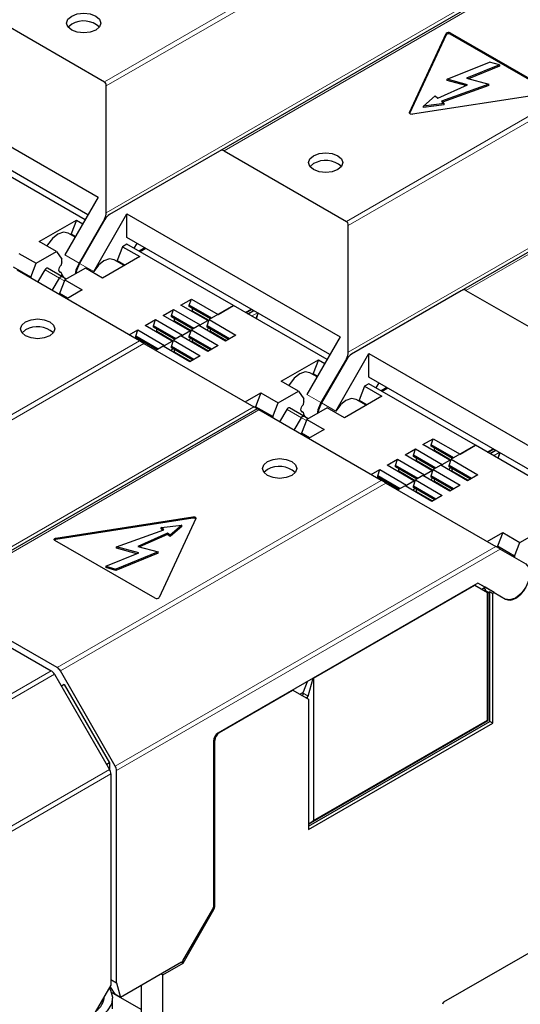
# Model space of a CAD drawing. Header units: millimetres. Extents: x 5 to 418, y 2 to 292.
# Tile 18 of 35: x 271 to 281, y 105 to 124. Entities that reach past the tile are written whole.
import ezdxf

# ---------------------------------------------------------------- set-up
doc = ezdxf.new("R2010")
doc.units = ezdxf.units.MM

msp = doc.modelspace()

# ---------------------------------------------------------------- linework, layer by layer
at = {"color": 7, "linetype": 'Continuous', "lineweight": 18}
for p, q in [((272.9572, 122.6263), (279.3252, 126.3025)), ((272.9947, 122.5435), (279.3892, 126.2349)), ((281.6742, 124.9464), (275.3062, 121.2703)), ((280.4675, 124.3672), (272.9947, 120.0532)), ((277.7089, 119.8832), (284.0769, 123.5594)), ((277.7464, 119.8003), (284.1409, 123.4918)), ((279.6696, 123.5464), (279.6696, 123.5725)), ((279.7499, 123.5588), (279.7499, 123.5849)), ((286.426, 122.2033), (280.058, 118.5271)), ((278.9491, 122.0058), (278.9491, 122.0201)), ((285.2193, 121.624), (277.7464, 117.3101)), ((272.9814, 119.941), (272.9572, 119.927)), ((272.4593, 119.0646), (272.1821, 119.2247)), ((272.4706, 119.0581), (272.7478, 118.8981)), ((271.7924, 118.9324), (272.0753, 118.7691)), ((272.0753, 118.7691), (272.1735, 118.7123)), ((275.0117, 117.9406), (274.6873, 118.1279)), ((275.8482, 118.0227), (275.9613, 118.088)), ((274.661, 117.7381), (274.3365, 117.9254)), ((274.3103, 117.5356), (273.9858, 117.7229)), ((275.3547, 117.5401), (275.038, 117.7229)), ((267.2761, 113.8604), (273.644, 117.5366)), ((267.3401, 113.7929), (273.7346, 117.4843)), ((275.004, 117.3376), (274.6873, 117.5205)), ((274.6533, 117.1351), (274.3365, 117.318)), ((277.7332, 117.1979), (277.7089, 117.1839)), ((277.211, 116.3215), (276.9339, 116.4815)), ((277.2224, 116.315), (277.4995, 116.155)), ((275.8913, 116.2391), (268.4184, 111.9251)), ((275.9931, 116.1805), (269.6251, 112.5044)), ((276.5442, 116.1892), (276.827, 116.0259)), ((276.827, 116.0259), (276.9253, 115.9692)), ((279.7635, 115.1974), (279.439, 115.3847)), ((280.5999, 115.2795), (280.7131, 115.3449)), ((279.4128, 114.995), (279.0883, 115.1823)), ((279.062, 114.7925), (278.7376, 114.9798)), ((280.1065, 114.7969), (279.7897, 114.9798)), ((272.0278, 111.1173), (278.3958, 114.7935)), ((272.0918, 111.0497), (278.4863, 114.7412)), ((279.7558, 114.5945), (279.439, 114.7773)), ((279.405, 114.392), (279.0883, 114.5749)), ((274.6942, 114.0514), (274.6942, 114.0775)), ((272.005, 113.6355), (272.005, 113.6616)), ((280.643, 113.496), (273.1702, 109.182)), ((273.1967, 109.0928), (280.7335, 113.4437)), ((280.5053, 112.591), (280.4261, 112.6367)), ((268.0115, 108.7987), (271.9147, 111.052)), ((268.0755, 108.7311), (271.9787, 110.9844)), ((276.9617, 110.5562), (276.8641, 110.6126)), ((275.0997, 109.6963), (275.1257, 109.6813)), ((275.2105, 109.8414), (275.2162, 109.8381)), ((273.057, 109.1167), (269.1538, 106.8634)), ((269.1803, 106.7742), (273.0835, 109.0275)), ((275.1257, 106.4161), (275.0974, 106.4324)), ((275.1091, 106.3603), (275.0874, 106.3728))]:
    msp.add_line(p, q, dxfattribs=at)
at = {"color": 7, "linetype": 'Continuous', "lineweight": 25}
for p, q in [((281.6102, 124.9527), (275.2157, 121.2613)), ((270.5545, 124.0134), (272.9572, 122.6263)), ((272.3142, 123.7597), (272.2445, 123.701)), ((278.9491, 122.0201), (279.6696, 123.5725)), ((279.6696, 123.5464), (278.9522, 122.0008)), ((279.7499, 123.5849), (281.7185, 122.4485)), ((281.7185, 122.4224), (279.7499, 123.5588)), ((279.6883, 122.676), (280.5179, 123.0114)), ((280.7188, 122.9573), (280.0708, 122.6953)), ((280.7188, 122.9311), (280.1096, 122.6849)), ((280.7188, 122.9573), (280.5179, 123.0114)), ((280.7188, 122.9573), (280.7188, 122.9311)), ((268.6486, 122.7715), (272.8346, 120.3549)), ((280.0901, 122.5678), (279.6883, 122.676)), ((279.6883, 122.6499), (279.6883, 122.676)), ((280.0538, 122.5515), (279.6883, 122.6499)), ((280.0708, 122.6953), (280.5063, 122.5781)), ((272.9947, 120.0532), (272.9947, 122.5435)), ((279.5049, 122.3039), (280.0901, 122.5678)), ((280.5063, 122.5781), (279.5783, 122.2433)), ((280.5063, 122.552), (279.6004, 122.2252)), ((280.5063, 122.552), (280.5063, 122.5781)), ((272.6346, 120.0085), (268.6486, 122.3096)), ((281.697, 122.4021), (279.0078, 121.9862)), ((279.2271, 122.1465), (279.4504, 122.3488)), ((279.4504, 122.3488), (279.5049, 122.3039)), ((279.6328, 122.1984), (279.2271, 122.1465)), ((279.6328, 122.1723), (279.2271, 122.1203)), ((279.2271, 122.1203), (279.2271, 122.1465)), ((279.5783, 122.2433), (279.6328, 122.1984)), ((279.6328, 122.1723), (279.6328, 122.1984)), ((286.362, 122.2096), (279.9675, 118.5182)), ((275.2157, 121.2613), (273.059, 120.016)), ((275.3062, 121.2703), (277.7089, 119.8832)), ((272.5781, 119.9105), (270.7416, 120.9706)), ((277.066, 121.0166), (276.9962, 120.9578)), ((272.8346, 120.3549), (272.1821, 119.2247)), ((272.7478, 118.8981), (273.4003, 120.0283)), ((273.4003, 120.0283), (277.5864, 117.6118)), ((273.4003, 119.5664), (273.4003, 120.0283)), ((271.678, 119.4865), (272.4074, 119.9076)), ((272.4074, 119.9076), (272.3029, 119.6382)), ((272.4074, 119.9076), (272.5341, 119.8344)), ((272.9572, 119.927), (272.4593, 119.0646)), ((272.9685, 119.9205), (272.4706, 119.0581)), ((277.7464, 117.3101), (277.7464, 119.8003)), ((272.3821, 119.571), (272.2427, 119.6515)), ((272.3029, 119.6167), (272.3029, 119.6382)), ((272.3029, 119.6382), (272.3914, 119.5871)), ((277.3864, 117.2653), (273.4003, 119.5664)), ((272.0174, 119.2905), (271.678, 119.4865)), ((273.3125, 119.3851), (273.208, 119.1157)), ((273.4003, 119.4358), (273.3125, 119.3851)), ((273.3125, 119.3851), (273.6519, 119.1892)), ((275.4934, 118.2275), (273.4003, 119.4358)), ((273.5438, 119.353), (273.6003, 119.451)), ((273.7511, 119.3639), (273.638, 119.2986)), ((271.276, 119.2545), (271.6154, 119.0585)), ((271.6154, 119.0585), (272.0174, 119.2905)), ((272.0174, 119.2905), (272.1219, 119.1418)), ((273.6519, 119.1892), (272.9225, 118.768)), ((273.7737, 119.3509), (273.6606, 119.2855)), ((271.5109, 118.7892), (271.1715, 118.9851)), ((271.5109, 118.7892), (271.6154, 119.0585)), ((272.1219, 119.087), (272.1219, 119.1418)), ((273.3478, 119.0136), (273.1478, 119.129)), ((273.208, 119.1157), (273.3664, 119.0243)), ((273.208, 119.0942), (273.208, 119.1157)), ((273.644, 117.5366), (271.2413, 118.9236)), ((271.5109, 118.7892), (271.5109, 118.768)), ((271.6509, 118.6872), (271.7924, 118.9324)), ((272.1233, 118.7968), (271.8404, 118.9601)), ((272.1062, 118.878), (272.0709, 118.8983)), ((272.2083, 118.7477), (272.1233, 118.7968)), ((272.5831, 118.964), (272.1811, 118.732)), ((272.9225, 118.768), (272.5831, 118.964)), ((271.9337, 118.5239), (272.0753, 118.7691)), ((272.1811, 118.732), (272.0766, 118.4626)), ((272.1811, 118.732), (272.5205, 118.536)), ((272.235, 118.3712), (272.0766, 118.4626)), ((272.0766, 118.4414), (272.0766, 118.4626)), ((272.5205, 118.536), (272.2167, 118.3606)), ((279.9675, 118.5182), (277.8108, 117.2729)), ((280.058, 118.5271), (282.4607, 117.1401)), ((274.461, 118.239), (274.6646, 118.3565)), ((274.9871, 117.9352), (274.461, 118.239)), ((274.625, 118.2357), (274.6646, 118.3565)), ((275.0663, 117.9809), (274.625, 118.2357)), ((274.625, 118.2095), (274.625, 118.2357)), ((275.0436, 117.9679), (274.625, 118.2095)), ((274.6873, 118.1736), (274.625, 118.2095)), ((274.6646, 118.3565), (275.1907, 118.0528)), ((275.4934, 118.2275), (275.0153, 117.9515)), ((275.1907, 118.0528), (275.4934, 118.2275)), ((277.3298, 117.1673), (275.4934, 118.2275)), ((274.1103, 118.0365), (274.3139, 118.154)), ((274.6364, 117.7328), (274.1103, 118.0365)), ((274.2743, 118.0332), (274.3139, 118.154)), ((274.7155, 117.7785), (274.2743, 118.0332)), ((274.2743, 118.0071), (274.2743, 118.0332)), ((274.6929, 117.7654), (274.2743, 118.0071)), ((274.3365, 117.9711), (274.2743, 118.0071)), ((274.3139, 118.154), (274.84, 117.8503)), ((275.0436, 117.9679), (274.6873, 118.1736)), ((274.6873, 118.1279), (274.6873, 118.1736)), ((275.7253, 118.0936), (275.8385, 118.1589)), ((275.8558, 118.1489), (275.7427, 118.0836)), ((275.7766, 118.064), (275.8898, 118.1293)), ((275.8942, 118.1268), (275.781, 118.0614)), ((275.9712, 118.0718), (275.931, 117.9749)), ((273.7596, 117.834), (273.9632, 117.9515)), ((274.2857, 117.5303), (273.7596, 117.834)), ((273.9236, 117.8307), (273.9632, 117.9515)), ((274.3648, 117.576), (273.9236, 117.8307)), ((273.9236, 117.8046), (273.9236, 117.8307)), ((273.9632, 117.9515), (274.4892, 117.6478)), ((274.6929, 117.7654), (274.3365, 117.9711)), ((274.3365, 117.9254), (274.3365, 117.9711)), ((274.8117, 117.834), (274.6646, 117.7491)), ((275.3378, 117.5303), (274.8117, 117.834)), ((274.84, 117.8503), (274.831, 117.8229)), ((274.84, 117.8503), (274.9871, 117.9352)), ((274.9758, 117.8307), (275.0153, 117.9515)), ((275.417, 117.576), (274.9758, 117.8307)), ((274.9758, 117.8046), (274.9758, 117.8307)), ((275.0012, 117.9084), (274.9871, 117.9352)), ((275.0153, 117.9515), (275.5414, 117.6478)), ((271.4091, 117.751), (271.3394, 117.6922)), ((273.4442, 117.652), (273.6124, 117.7491)), ((273.5729, 117.6282), (273.6124, 117.7491)), ((274.0141, 117.3735), (273.5729, 117.6282)), ((273.5729, 117.6021), (273.5729, 117.6282)), ((273.6124, 117.7491), (274.1385, 117.4454)), ((274.3422, 117.5629), (273.9236, 117.8046)), ((273.9858, 117.7687), (273.9236, 117.8046)), ((274.3422, 117.5629), (273.9858, 117.7687)), ((273.9858, 117.7229), (273.9858, 117.7687)), ((274.461, 117.6315), (274.3139, 117.5466)), ((274.9871, 117.3278), (274.461, 117.6315)), ((274.4892, 117.6478), (274.4803, 117.6204)), ((274.4892, 117.6478), (274.6364, 117.7328)), ((274.625, 117.6282), (274.6646, 117.7491)), ((275.0663, 117.3735), (274.625, 117.6282)), ((274.625, 117.6021), (274.625, 117.6282)), ((274.6505, 117.706), (274.6364, 117.7328)), ((274.6646, 117.7491), (275.1907, 117.4454)), ((274.973, 117.7409), (275.0012, 117.7899)), ((275.3944, 117.5629), (274.9758, 117.8046)), ((275.038, 117.7687), (274.9758, 117.8046)), ((275.3943, 117.5629), (275.038, 117.7687)), ((275.038, 117.7229), (275.038, 117.7687)), ((275.5414, 117.6478), (275.3378, 117.5303)), ((277.5864, 117.6118), (276.9339, 116.4815)), ((273.9915, 117.3605), (273.5729, 117.6021)), ((273.6351, 117.5662), (273.5729, 117.6021)), ((273.9914, 117.3605), (273.6351, 117.5662)), ((273.6351, 117.5418), (273.6351, 117.5662)), ((273.7346, 117.4843), (275.8913, 116.2391)), ((274.1103, 117.4291), (273.9703, 117.3482)), ((274.6364, 117.1254), (274.1103, 117.4291)), ((274.1385, 117.4454), (274.1295, 117.418)), ((274.1385, 117.4454), (274.2857, 117.5303)), ((274.2743, 117.4258), (274.3139, 117.5466)), ((274.7155, 117.1711), (274.2743, 117.4258)), ((274.2743, 117.3996), (274.2743, 117.4258)), ((274.2998, 117.5035), (274.2857, 117.5303)), ((274.3139, 117.5466), (274.84, 117.2429)), ((274.6222, 117.5385), (274.6505, 117.5874)), ((275.0436, 117.3605), (274.625, 117.6021)), ((274.6873, 117.5662), (274.625, 117.6021)), ((275.0436, 117.3605), (274.6873, 117.5662)), ((274.6873, 117.5205), (274.6873, 117.5662)), ((275.1907, 117.4454), (274.9871, 117.3278)), ((274.2715, 117.336), (274.2998, 117.3849)), ((274.6929, 117.158), (274.2743, 117.3996)), ((274.3365, 117.3637), (274.2743, 117.3996)), ((274.6929, 117.158), (274.3365, 117.3637)), ((274.3365, 117.318), (274.3365, 117.3637)), ((274.84, 117.2429), (274.6364, 117.1254)), ((277.4995, 116.155), (278.1521, 117.2852)), ((278.1521, 117.2852), (282.3382, 114.8686)), ((278.1521, 116.8233), (278.1521, 117.2852)), ((276.4297, 116.7434), (277.1592, 117.1645)), ((277.1592, 117.1645), (277.0547, 116.8951)), ((277.1592, 117.1645), (277.2859, 117.0913)), ((277.7089, 117.1839), (277.211, 116.3215)), ((277.7203, 117.1774), (277.2224, 116.315)), ((277.1338, 116.8279), (276.9944, 116.9084)), ((277.0547, 116.8736), (277.0547, 116.8951)), ((277.0547, 116.8951), (277.1431, 116.844)), ((276.7691, 116.5474), (276.4297, 116.7434)), ((278.1521, 116.6927), (278.0643, 116.642)), ((282.1381, 114.5222), (278.1521, 116.8233)), ((280.2451, 115.4844), (278.1521, 116.6927)), ((278.2955, 116.6098), (278.3521, 116.7078)), ((275.7237, 116.3358), (276.0278, 116.5113)), ((276.0278, 116.5113), (275.9233, 116.242)), ((276.0278, 116.5113), (276.3672, 116.3154)), ((276.3672, 116.3154), (276.7691, 116.5474)), ((276.7691, 116.5474), (276.8736, 116.3987)), ((278.0643, 116.642), (277.9598, 116.3726)), ((278.0643, 116.642), (278.4037, 116.446)), ((278.5029, 116.6208), (278.3897, 116.5555)), ((278.5255, 116.6077), (278.4124, 116.5424)), ((276.2627, 116.046), (276.3672, 116.3154)), ((276.8736, 116.3438), (276.8736, 116.3987)), ((278.4037, 116.446), (277.6742, 116.0249)), ((278.0995, 116.2704), (277.8995, 116.3859)), ((277.9598, 116.3726), (278.1181, 116.2812)), ((277.9598, 116.3511), (277.9598, 116.3726)), ((275.9556, 116.2021), (269.5611, 112.5107)), ((275.9233, 116.2206), (275.9233, 116.242)), ((276.2627, 116.046), (275.9233, 116.242)), ((278.3958, 114.7935), (275.9931, 116.1805)), ((276.4026, 115.9441), (276.5442, 116.1892)), ((276.875, 116.0537), (276.5922, 116.2169)), ((276.858, 116.1348), (276.8227, 116.1552)), ((277.3348, 116.2209), (276.9329, 115.9888)), ((277.6742, 116.0249), (277.3348, 116.2209)), ((276.2627, 116.046), (276.2627, 116.0249)), ((276.6855, 115.7808), (276.827, 116.0259)), ((276.9329, 115.9888), (276.8284, 115.7195)), ((276.9601, 116.0045), (276.875, 116.0537)), ((276.9329, 115.9888), (277.2723, 115.7929)), ((276.9867, 115.628), (276.8284, 115.7195)), ((276.8284, 115.6983), (276.8284, 115.7195)), ((277.2723, 115.7929), (276.9684, 115.6175)), ((279.2128, 115.4958), (279.4164, 115.6133)), ((279.7389, 115.1921), (279.2128, 115.4958)), ((279.3768, 115.4925), (279.4164, 115.6133)), ((279.818, 115.2378), (279.3768, 115.4925)), ((279.3768, 115.4664), (279.3768, 115.4925)), ((279.4164, 115.6133), (279.9424, 115.3096)), ((280.2451, 115.4844), (279.7671, 115.2084)), ((279.9424, 115.3096), (280.2451, 115.4844)), ((282.0816, 114.4242), (280.2451, 115.4844)), ((278.8621, 115.2934), (279.0656, 115.4109)), ((279.3881, 114.9896), (278.8621, 115.2934)), ((279.0261, 115.2901), (279.0656, 115.4109)), ((279.0656, 115.4109), (279.5917, 115.1072)), ((279.7954, 115.2247), (279.3768, 115.4664)), ((279.439, 115.4305), (279.3768, 115.4664)), ((279.7954, 115.2247), (279.439, 115.4305)), ((279.439, 115.3847), (279.439, 115.4305)), ((280.4771, 115.3505), (280.5902, 115.4158)), ((280.6076, 115.4058), (280.4944, 115.3405)), ((280.5284, 115.3209), (280.6415, 115.3862)), ((280.6459, 115.3836), (280.5328, 115.3183)), ((280.7229, 115.3287), (280.6827, 115.2317)), ((278.5113, 115.0909), (278.7149, 115.2084)), ((278.6753, 115.0876), (278.7149, 115.2084)), ((278.7149, 115.2084), (279.241, 114.9047)), ((279.4673, 115.0353), (279.0261, 115.2901)), ((279.0261, 115.2639), (279.0261, 115.2901)), ((279.4447, 115.0223), (279.0261, 115.2639)), ((279.0883, 115.228), (279.0261, 115.2639)), ((279.4446, 115.0223), (279.0883, 115.228)), ((279.0883, 115.1823), (279.0883, 115.228)), ((279.5917, 115.1072), (279.5827, 115.0798)), ((279.5917, 115.1072), (279.7389, 115.1921)), ((279.7275, 115.0876), (279.7671, 115.2084)), ((279.753, 115.1653), (279.7389, 115.1921)), ((279.7671, 115.2084), (280.2932, 114.9047)), ((276.1609, 115.0079), (276.0911, 114.9491)), ((278.196, 114.9088), (278.3642, 115.0059)), ((278.3246, 114.8851), (278.3642, 115.0059)), ((278.3642, 115.0059), (278.8903, 114.7022)), ((279.0374, 114.7872), (278.5113, 115.0909)), ((279.1166, 114.8329), (278.6753, 115.0876)), ((278.6753, 115.0615), (278.6753, 115.0876)), ((279.0939, 114.8198), (278.6753, 115.0615)), ((278.7376, 115.0255), (278.6753, 115.0615)), ((279.0939, 114.8198), (278.7376, 115.0255)), ((278.7376, 114.9798), (278.7376, 115.0255)), ((279.241, 114.9047), (279.232, 114.8773)), ((279.241, 114.9047), (279.3881, 114.9896)), ((279.3768, 114.8851), (279.4164, 115.0059)), ((279.4022, 114.9628), (279.3881, 114.9896)), ((279.5635, 115.0909), (279.4164, 115.0059)), ((279.4164, 115.0059), (279.9424, 114.7022)), ((280.0896, 114.7872), (279.5635, 115.0909)), ((279.7247, 114.9978), (279.753, 115.0468)), ((280.1687, 114.8329), (279.7275, 115.0876)), ((279.7275, 115.0615), (279.7275, 115.0876)), ((280.1461, 114.8198), (279.7275, 115.0615)), ((279.7897, 115.0255), (279.7275, 115.0615)), ((280.1461, 114.8198), (279.7897, 115.0255)), ((279.7897, 114.9798), (279.7897, 115.0255)), ((280.2932, 114.9047), (280.0896, 114.7872)), ((278.7658, 114.6304), (278.3246, 114.8851)), ((278.3246, 114.859), (278.3246, 114.8851)), ((278.7432, 114.6173), (278.3246, 114.859)), ((278.3868, 114.8231), (278.3246, 114.859)), ((278.7432, 114.6173), (278.3868, 114.8231)), ((278.3868, 114.7986), (278.3868, 114.8231)), ((278.4863, 114.7412), (280.643, 113.496)), ((278.8903, 114.7022), (279.0374, 114.7872)), ((279.0261, 114.6826), (279.0656, 114.8035)), ((279.0515, 114.7604), (279.0374, 114.7872)), ((279.2128, 114.8884), (279.0656, 114.8035)), ((279.0656, 114.8035), (279.5917, 114.4998)), ((279.7389, 114.5847), (279.2128, 114.8884)), ((279.374, 114.7953), (279.4022, 114.8443)), ((279.818, 114.6304), (279.3768, 114.8851)), ((279.3768, 114.859), (279.3768, 114.8851)), ((279.7954, 114.6173), (279.3768, 114.859)), ((279.439, 114.8231), (279.3768, 114.859)), ((279.7954, 114.6173), (279.439, 114.8231)), ((279.439, 114.7773), (279.439, 114.8231)), ((278.8621, 114.6859), (278.722, 114.6051)), ((279.3881, 114.3822), (278.8621, 114.6859)), ((278.8903, 114.7022), (278.8813, 114.6748)), ((279.0233, 114.5929), (279.0515, 114.6418)), ((279.4673, 114.4279), (279.0261, 114.6826)), ((279.0261, 114.6565), (279.0261, 114.6826)), ((279.4447, 114.4149), (279.0261, 114.6565)), ((279.0883, 114.6206), (279.0261, 114.6565)), ((279.4446, 114.4149), (279.0883, 114.6206)), ((279.0883, 114.5749), (279.0883, 114.6206)), ((279.9424, 114.7022), (279.7389, 114.5847)), ((279.5917, 114.4998), (279.3881, 114.3822)), ((272.005, 113.6616), (274.6942, 114.0775)), ((274.6942, 114.0514), (272.005, 113.6355)), ((274.753, 114.0436), (274.0324, 112.4912)), ((273.1957, 113.4856), (274.1237, 113.8204)), ((274.1971, 113.7598), (273.6119, 113.4959)), ((274.0692, 113.8653), (274.475, 113.9173)), ((274.1237, 113.8204), (274.0692, 113.8653)), ((274.0692, 113.8392), (274.0692, 113.8653)), ((274.1016, 113.8124), (274.0692, 113.8392)), ((274.2516, 113.7149), (274.1971, 113.7598)), ((274.1971, 113.7337), (274.1971, 113.7598)), ((274.475, 113.9173), (274.2516, 113.7149)), ((274.475, 113.8911), (274.2516, 113.6888)), ((274.475, 113.8911), (274.475, 113.9173)), ((280.4755, 113.5927), (280.7796, 113.7682)), ((280.7796, 113.7682), (280.675, 113.4988)), ((280.7796, 113.7682), (281.119, 113.5723)), ((281.119, 113.5723), (281.5209, 113.8043)), ((273.9521, 112.4788), (271.9835, 113.6152)), ((274.1971, 113.7337), (273.6482, 113.4861)), ((274.2516, 113.6888), (274.1971, 113.7337)), ((274.2516, 113.6888), (274.2516, 113.7149)), ((281.0145, 113.3029), (281.119, 113.5723)), ((272.9832, 113.1064), (273.6312, 113.3684)), ((274.0138, 113.3877), (273.1841, 113.0524)), ((274.0138, 113.3616), (273.1841, 113.0262)), ((273.6312, 113.3684), (273.1957, 113.4856)), ((273.1957, 113.4595), (273.1957, 113.4856)), ((273.5924, 113.3527), (273.1957, 113.4595)), ((273.6119, 113.4959), (274.0138, 113.3877)), ((274.0138, 113.3616), (274.0138, 113.3877)), ((280.675, 113.4775), (280.675, 113.4988)), ((281.0145, 113.3029), (280.675, 113.4988)), ((280.7335, 113.4437), (281.2314, 113.1562)), ((281.0145, 113.3029), (281.0145, 113.2815)), ((272.9832, 113.1064), (273.1841, 113.0524)), ((272.9832, 113.1064), (272.9832, 113.0803)), ((273.1841, 113.0262), (272.9832, 113.0803)), ((273.1841, 113.0262), (273.1841, 113.0524)), ((280.292, 112.7748), (275.1879, 109.8283)), ((277.0655, 110.9057), (280.2357, 112.7358)), ((280.2357, 112.7358), (280.2301, 112.7391)), ((280.2357, 112.7358), (280.4832, 112.5929)), ((280.6145, 112.5886), (280.292, 112.7748)), ((280.4334, 112.6931), (280.292, 112.7748)), ((280.3715, 112.6574), (280.4334, 112.6931)), ((280.4488, 112.6497), (280.4035, 112.6759)), ((280.4261, 112.6367), (280.4488, 112.6497)), ((280.6145, 112.5886), (280.4334, 112.6931)), ((280.4832, 110.0823), (280.4832, 112.5929)), ((280.4933, 112.5871), (280.4832, 112.5929)), ((280.494, 110.076), (280.494, 112.5879)), ((280.528, 112.604), (280.5053, 112.591)), ((280.528, 110.0564), (280.528, 112.604)), ((280.528, 112.604), (280.5845, 112.5714)), ((280.6145, 112.5886), (280.5845, 112.5714)), ((280.6145, 112.5886), (280.8371, 112.4601)), ((269.512, 112.439), (271.9147, 111.052)), ((272.0278, 111.1173), (269.6251, 112.5044)), ((280.5845, 110.0238), (280.5845, 112.5714)), ((273.1702, 109.182), (272.0918, 111.0497)), ((271.9787, 110.9844), (273.057, 109.1167)), ((276.8647, 110.6397), (276.9469, 110.8438)), ((276.9617, 110.5562), (277.0584, 110.9053)), ((277.056, 110.9067), (277.0584, 110.9053)), ((277.0584, 110.9053), (277.0655, 110.9057)), ((277.0655, 110.9057), (277.0655, 108.1093)), ((272.1653, 110.7839), (272.1122, 110.7532)), ((272.1653, 110.7839), (273.0553, 109.2424)), ((275.2162, 109.8381), (276.6606, 110.672)), ((276.6606, 110.672), (276.655, 110.6752)), ((276.6606, 110.672), (276.9641, 110.4967)), ((276.7964, 110.5935), (276.8645, 110.6329)), ((276.8641, 110.6126), (276.8647, 110.6397)), ((276.9415, 110.5371), (276.9415, 110.5097)), ((276.9641, 110.4967), (276.9641, 107.9338)), ((276.9641, 108.0383), (280.494, 110.076)), ((277.0655, 108.1093), (280.4832, 110.0823)), ((280.494, 110.076), (280.4832, 110.0823)), ((276.9641, 107.9991), (280.528, 110.0564)), ((276.9641, 107.9338), (280.5845, 110.0238)), ((280.5845, 110.0238), (280.528, 110.0564)), ((275.1257, 106.4161), (275.1257, 109.6813)), ((275.0974, 109.6715), (275.0974, 106.4063)), ((273.0553, 109.2424), (273.0021, 109.2118)), ((273.0553, 109.2424), (273.0553, 109.1197)), ((273.0835, 109.0275), (273.0835, 104.8779)), ((273.1967, 104.9248), (273.1967, 109.0928)), ((276.9641, 108.0406), (277.0655, 108.1093)), ((283.5883, 106.8324), (279.6172, 104.54)), ((274.4983, 105.3525), (275.0874, 106.3728)), ((274.5034, 105.3113), (275.1091, 106.3603)), ((274.4743, 105.3271), (273.2745, 104.6345)), ((274.1074, 105.0827), (274.5034, 105.3113)), ((274.4751, 105.3276), (274.5034, 105.3113)), ((274.0791, 105.099), (274.1074, 105.0827)), ((274.1074, 100.706), (274.1074, 105.0827)), ((273.0835, 104.8779), (272.7773, 104.3474)), ((273.0714, 104.8569), (273.0785, 104.8304)), ((273.0835, 104.9901), (273.1967, 104.9248)), ((273.1967, 104.9248), (273.2745, 104.6345)), ((273.6775, 104.8671), (273.6775, 101.8295)), ((272.9558, 104.6543), (272.9558, 104.6567)), ((273.0785, 104.8304), (273.1613, 104.6998)), ((273.6775, 104.3962), (273.0968, 104.7315)), ((273.2745, 104.6345), (273.1613, 104.6998)), ((273.1158, 104.4126), (273.1158, 104.6216))]:
    msp.add_line(p, q, dxfattribs=at)
at = {"color": 7, "linetype": 'Continuous', "lineweight": 25, "flags": 128}
for points in [[(272.3142, 123.9165), (272.4232, 123.9586), (272.5518, 123.9733), (272.6804, 123.9586), (272.7894, 123.9165), (272.8622, 123.8536), (272.8878, 123.7794), (272.8622, 123.7051), (272.7894, 123.6422), (272.6804, 123.6002), (272.5518, 123.5854), (272.4232, 123.6002), (272.3142, 123.6422), (272.2414, 123.7051), (272.2158, 123.7794), (272.2414, 123.8536), (272.3142, 123.9165)], [(279.0078, 121.9862), (278.9954, 121.9852), (278.983, 121.9862), (278.9714, 121.9889), (278.9615, 121.9933), (278.9539, 121.9991), (278.9491, 122.0058), (278.9474, 122.0129), (278.9491, 122.0201)], [(277.066, 121.1734), (277.175, 121.2154), (277.3036, 121.2302), (277.4321, 121.2154), (277.5411, 121.1734), (277.614, 121.1105), (277.6396, 121.0362), (277.614, 120.962), (277.5411, 120.8991), (277.4321, 120.857), (277.3036, 120.8423), (277.175, 120.857), (277.066, 120.8991), (276.9931, 120.962), (276.9676, 121.0362), (276.9931, 121.1105), (277.066, 121.1734)], [(272.2427, 119.6515), (272.1509, 119.6693), (272.0427, 119.6317), (271.9344, 119.5444), (271.8427, 119.4206), (271.8304, 119.3985)], [(272.1062, 118.878), (272.0895, 118.8803), (272.0764, 118.8897), (272.0682, 118.9055), (272.0653, 118.9263), (272.0682, 118.9504), (272.0764, 118.9757), (272.0895, 119.0002), (272.1062, 119.0218)], [(272.4593, 119.0646), (272.398, 118.9233), (272.3811, 118.8474)], [(272.4706, 119.0581), (272.4093, 118.9168), (272.3947, 118.8552)], [(273.1478, 119.129), (273.056, 119.1468), (272.9478, 119.1092), (272.8395, 119.0219), (272.7478, 118.8981)], [(271.8404, 118.9601), (271.8353, 118.962), (271.8294, 118.9622), (271.823, 118.9608), (271.8164, 118.9577), (271.8098, 118.9531), (271.8034, 118.9472), (271.7976, 118.9402), (271.7924, 118.9324)], [(272.0753, 118.7691), (272.0804, 118.7769), (272.0863, 118.7839), (272.0926, 118.7898), (272.0993, 118.7944), (272.1059, 118.7975), (272.1122, 118.7989), (272.1181, 118.7987), (272.1233, 118.7968)], [(272.1233, 118.7968), (272.1181, 118.7987), (272.1122, 118.7989), (272.1059, 118.7975), (272.0993, 118.7944), (272.0926, 118.7898), (272.0863, 118.7839), (272.0804, 118.7769), (272.0753, 118.7691)], [(275.9466, 117.9659), (275.9552, 118.0163), (275.9745, 118.0804)], [(271.4091, 117.9078), (271.5181, 117.9498), (271.6467, 117.9646), (271.7753, 117.9498), (271.8843, 117.9078), (271.9571, 117.8448), (271.9827, 117.7706), (271.9571, 117.6964), (271.8843, 117.6334), (271.7753, 117.5914), (271.6467, 117.5766), (271.5181, 117.5914), (271.4091, 117.6334), (271.3363, 117.6964), (271.3107, 117.7706), (271.3363, 117.8448), (271.4091, 117.9078)], [(276.9944, 116.9084), (276.9027, 116.9262), (276.7944, 116.8886), (276.6862, 116.8012), (276.5944, 116.6775), (276.5822, 116.6553)], [(276.858, 116.1348), (276.8412, 116.1371), (276.8282, 116.1466), (276.8199, 116.1623), (276.8171, 116.1832), (276.8199, 116.2072), (276.8282, 116.2326), (276.8412, 116.2571), (276.858, 116.2787)], [(277.211, 116.3215), (277.1497, 116.1802), (277.1328, 116.1043)], [(277.2224, 116.315), (277.161, 116.1736), (277.1464, 116.1121)], [(277.8995, 116.3859), (277.8078, 116.4037), (277.6995, 116.3661), (277.5913, 116.2787), (277.4995, 116.155)], [(276.5922, 116.2169), (276.587, 116.2188), (276.5812, 116.2191), (276.5748, 116.2176), (276.5682, 116.2146), (276.5615, 116.21), (276.5552, 116.2041), (276.5493, 116.1971), (276.5442, 116.1892)], [(276.827, 116.0259), (276.8322, 116.0338), (276.838, 116.0408), (276.8444, 116.0467), (276.851, 116.0513), (276.8576, 116.0543), (276.864, 116.0558), (276.8699, 116.0556), (276.875, 116.0537)], [(276.875, 116.0537), (276.8699, 116.0556), (276.864, 116.0558), (276.8576, 116.0543), (276.851, 116.0513), (276.8444, 116.0467), (276.838, 116.0408), (276.8322, 116.0338), (276.827, 116.0259)], [(280.6983, 115.2228), (280.7069, 115.2731), (280.7263, 115.3373)], [(276.1609, 115.1646), (276.2699, 115.2067), (276.3985, 115.2214), (276.527, 115.2067), (276.636, 115.1646), (276.7089, 115.1017), (276.7345, 115.0275), (276.7089, 114.9532), (276.636, 114.8903), (276.527, 114.8483), (276.3985, 114.8335), (276.2699, 114.8483), (276.1609, 114.8903), (276.088, 114.9532), (276.0625, 115.0275), (276.088, 115.1017), (276.1609, 115.1646)], [(274.6942, 114.0775), (274.7066, 114.0785), (274.719, 114.0775), (274.7306, 114.0748), (274.7405, 114.0704), (274.7482, 114.0646), (274.753, 114.058), (274.7546, 114.0508), (274.753, 114.0436)], [(271.9835, 113.6152), (271.9759, 113.621), (271.9711, 113.6276), (271.9695, 113.6348), (271.9711, 113.642), (271.9759, 113.6487), (271.9835, 113.6544), (271.9935, 113.6588), (272.005, 113.6616)], [(281.2314, 113.1562), (281.2927, 113.0856), (281.3143, 112.973), (281.2927, 112.8356), (281.2314, 112.6943), (281.1397, 112.5705), (281.0314, 112.4831), (280.9232, 112.4455), (280.8314, 112.4633)], [(280.8371, 112.4601), (280.8799, 112.4442), (280.9288, 112.4423), (280.9819, 112.4543), (281.0371, 112.4799), (281.0923, 112.518), (281.1453, 112.5672), (281.1942, 112.6256), (281.2371, 112.691)], [(273.0511, 104.8217), (273.0761, 104.7794), (273.1152, 104.6423), (273.0939, 104.5039), (273.0137, 104.3729), (272.8796, 104.2576), (272.7001, 104.1651), (272.4863, 104.1013), (272.3036, 104.074)]]:
    msp.add_lwpolyline(points, dxfattribs=at)
at = {"color": 7, "linetype": 'Continuous', "lineweight": 25}
for centre, radius, start, end in [((272.5461, 123.3541), 0.4672, 47.9319, 119.75737), ((279.7172, 123.5308), 0.0632, 58.81307, 138.77301), ((279.7172, 123.5047), 0.0632, 58.81307, 138.77301), ((277.2979, 120.611), 0.4672, 47.9319, 119.75737), ((272.651, 118.9251), 0.5533, 162.99053, 169.93284), ((272.2735, 118.9056), 0.1696, 189.37606, 237.37528), ((274.635, 118.1289), 0.0522, 339.11681, 358.81851), ((271.641, 117.3454), 0.4672, 47.9319, 119.75737), ((274.2843, 117.9265), 0.0522, 339.11681, 358.81851), ((273.9336, 117.724), 0.0522, 339.11681, 358.81851), ((274.9858, 117.724), 0.0522, 339.11681, 358.81851), ((274.635, 117.5215), 0.0522, 339.11681, 358.81851), ((274.2843, 117.3191), 0.0522, 339.11681, 358.81851), ((277.4027, 116.182), 0.5533, 162.99053, 169.93284), ((277.0253, 116.1625), 0.1696, 189.37606, 237.37528), ((279.3868, 115.3858), 0.0522, 339.11681, 358.81851), ((279.0361, 115.1833), 0.0522, 339.11681, 358.81851), ((276.3928, 114.6023), 0.4672, 47.9319, 119.75737), ((278.6853, 114.9809), 0.0522, 339.11681, 358.81851), ((279.7375, 114.9809), 0.0522, 339.11681, 358.81851), ((279.3868, 114.7784), 0.0522, 339.11681, 358.81851), ((279.0361, 114.5759), 0.0522, 339.11681, 358.81851), ((274.7082, 113.9919), 0.0612, 47.17916, 103.27115), ((272.0094, 113.5863), 0.0493, 95.1289, 134.09832), ((280.4156, 112.6533), 0.0196, 267.64224, 302.34928), ((280.4948, 112.6076), 0.0196, 267.64224, 302.34928), ((273.9848, 112.5329), 0.0632, 238.81307, 318.77301), ((271.817, 110.8953), 0.1847, 28.85561, 58.04533), ((271.9301, 110.9606), 0.1847, 28.85561, 58.04533), ((276.841, 110.5947), 0.0244, 257.31461, 330.8569), ((276.9203, 110.5489), 0.0243, 256.41987, 331.01373), ((275.2939, 109.6626), 0.1967, 122.60548, 177.39452), ((275.3222, 109.6724), 0.1967, 122.60548, 177.39452), ((272.899, 109.0211), 0.1847, 1.9565, 31.14373), ((273.0121, 109.0865), 0.1847, 1.9565, 31.14373), ((275.0282, 106.4087), 0.0693, 328.85627, 358.0435), ((275.0103, 106.42), 0.1154, 328.85627, 358.0435), ((274.4377, 105.3859), 0.0692, 301.95467, 331.14439), ((272.5991, 104.6752), 0.3573, 302.92446, 356.64499), ((279.6437, 104.4985), 0.0492, 122.60548, 177.39452)]:
    msp.add_arc(centre, radius, start, end, dxfattribs=at)
for centre, major_axis, ratio, start_param, end_param in [((272.8667, 122.4696), (0.0905, 0.1568), 0.5773346, 5.4978278, 6.2832259), ((275.2157, 121.1135), (0.0905, 0.1568), 0.5773346, 0.0000406, 0.7854388), ((272.8667, 119.9793), (0.0905, 0.1568), 0.5773346, 4.7124296, 5.4978278), ((273.059, 119.8682), (0.0905, 0.1568), 0.5773346, 0.7854388, 1.570837), ((277.6184, 119.7264), (0.0905, 0.1568), 0.5773346, 5.4978278, 6.2832259), ((279.9675, 118.3704), (0.0905, 0.1568), 0.5773346, 0.0000406, 0.7854388), ((273.7346, 117.4843), (0.128, -0.0739), 0.0000704, 1.570837, 2.3562351), ((277.6184, 117.2361), (0.0905, 0.1568), 0.5773346, 4.7124296, 5.4978278), ((277.8108, 117.1251), (0.0905, 0.1568), 0.5773346, 0.7854388, 1.570837), ((275.8913, 116.2391), (0.128, -0.0739), 0.0000704, 1.0458741, 1.570837), ((276.0836, 116.1282), (0.128, -0.0739), 0.0000704, 2.3562351, 3.1416333), ((278.4863, 114.7412), (0.128, -0.0739), 0.0000704, 1.570837, 2.3562351), ((280.643, 113.4959), (0.128, -0.0739), 0.0000704, 0.7854388, 1.570837), ((280.4356, 112.6573), (0.0416, 0.0035), 0.6252699, 3.8750452, 4.1368446), ((280.4958, 112.6226), (0.0025, 0.0355), 0.0751446, 3.1048717, 3.3666711), ((276.8605, 110.5935), (0.0025, 0.0355), 0.0751446, 4.4138686, 5.2865333), ((276.9207, 110.5587), (0.0416, 0.0035), 0.6252699, 5.1840421, 6.0567067)]:
    msp.add_ellipse(centre, major_axis=major_axis, ratio=ratio, start_param=start_param, end_param=end_param, dxfattribs=at)

doc.saveas('drawing.dxf')
